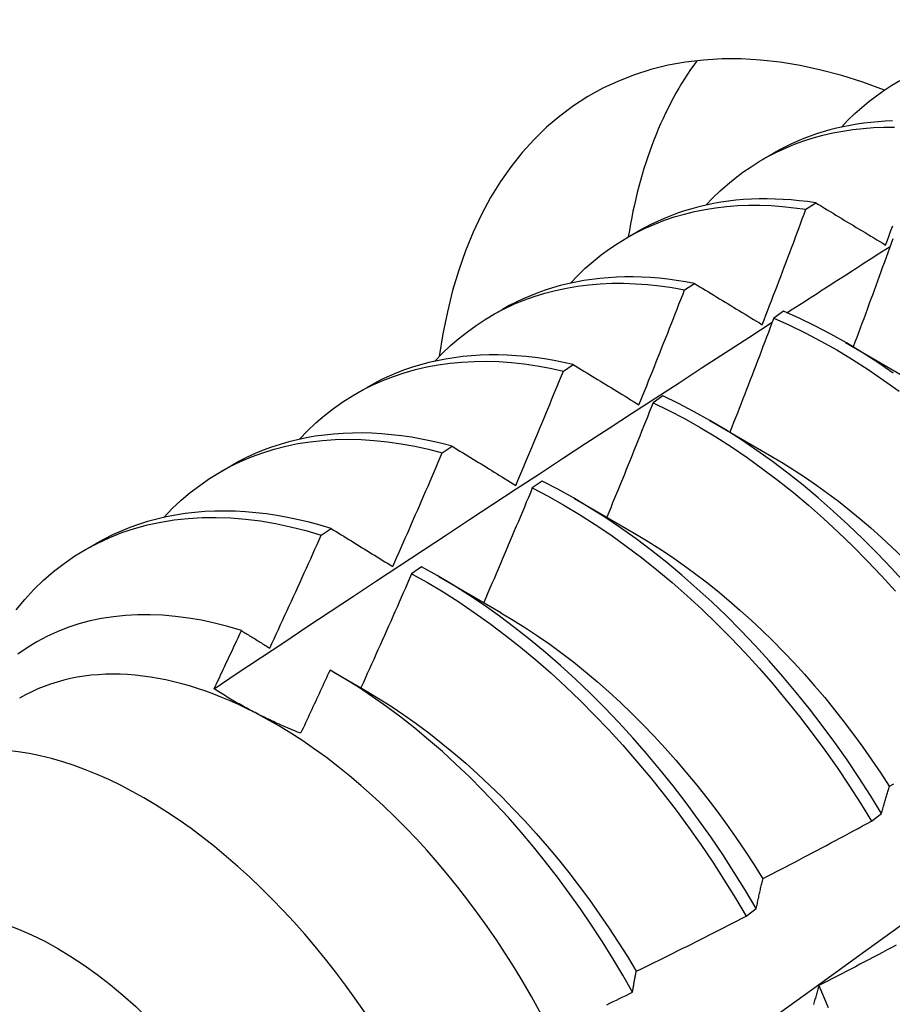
# Model space of a CAD drawing. Header units: inches. Extents: x 25 to 246, y 20 to 159.
# Tile 74 of 113: x 221.271 to 221.495, y 84.218 to 84.471. Entities that reach past the tile are written whole.
import ezdxf

# ---------------------------------------------------------------- set-up
doc = ezdxf.new("R2010")
doc.units = ezdxf.units.IN
doc.header["$MEASUREMENT"] = 0
doc.layers.add('Visible Edges(ANSI)', color=7, linetype='Continuous', lineweight=25)
doc.layers.add('Visible Tangent Edges(ANSI)', color=7, linetype='Continuous', lineweight=25)

msp = doc.modelspace()

# ---------------------------------------------------------------- linework, layer by layer
at = {"layer": 'Visible Edges(ANSI)'}
for p, q in [((221.46209, 84.43512), (221.4649, 84.43673)), ((221.47322, 84.42234), (221.47574, 84.424)), ((221.42729, 84.41508), (221.4301, 84.4167)), ((221.44206, 84.40165), (221.44458, 84.40333)), ((221.39249, 84.39504), (221.3953, 84.39666)), ((221.46747, 84.39616), (221.46496, 84.39441)), ((221.48336, 84.38817), (221.49931, 84.37894)), ((221.41093, 84.38081), (221.41345, 84.3825)), ((221.35769, 84.375), (221.36051, 84.37662)), ((221.43646, 84.37444), (221.43396, 84.37267)), ((221.44856, 84.36813), (221.46451, 84.3589)), ((221.37984, 84.35983), (221.38235, 84.36153)), ((221.32289, 84.35496), (221.32571, 84.35658)), ((221.40546, 84.35257), (221.40296, 84.35079)), ((221.41376, 84.34809), (221.42971, 84.33886)), ((221.34877, 84.33869), (221.35128, 84.3404)), ((221.2881, 84.33492), (221.29091, 84.33654)), ((221.37447, 84.33056), (221.37196, 84.32877)), ((221.37896, 84.32805), (221.39491, 84.31882)), ((221.35197, 84.30349), (221.36011, 84.29878)), ((221.49007, 84.26527), (221.49267, 84.26724)), ((221.45787, 84.24082), (221.46048, 84.2428))]:
    msp.add_line(p, q, dxfattribs=at)
at = {"layer": 'Visible Edges(ANSI)', "flags": 128}
for points in [[(221.48233, 84.44345), (221.48402, 84.44522), (221.48576, 84.44691), (221.48756, 84.44852), (221.48941, 84.45006), (221.49131, 84.45151), (221.49326, 84.45289), (221.49526, 84.45418), (221.49731, 84.4554)], [(221.49546, 84.44504), (221.4936, 84.44496), (221.49175, 84.44484), (221.48993, 84.44467), (221.48812, 84.44446), (221.48632, 84.4442), (221.48455, 84.4439), (221.4828, 84.44355), (221.48106, 84.44315), (221.47935, 84.44271), (221.47765, 84.44223), (221.47598, 84.4417), (221.47433, 84.44112), (221.4727, 84.4405), (221.47109, 84.43984), (221.46951, 84.43913), (221.46795, 84.43837), (221.46641, 84.43758), (221.4649, 84.43673)], [(221.44753, 84.42341), (221.44932, 84.42527), (221.45116, 84.42705), (221.45306, 84.42874), (221.45503, 84.43035), (221.45705, 84.43186), (221.45912, 84.43329), (221.46125, 84.43463), (221.46344, 84.43587), (221.46567, 84.43702), (221.46796, 84.43808), (221.4703, 84.43904), (221.47268, 84.43991), (221.47511, 84.44069), (221.47758, 84.44137), (221.4801, 84.44195), (221.48266, 84.44244), (221.48526, 84.44284), (221.48789, 84.44313), (221.49057, 84.44333), (221.49327, 84.44343), (221.49601, 84.44344)], [(221.47574, 84.424), (221.47362, 84.42431), (221.47151, 84.42456), (221.46942, 84.42475), (221.46735, 84.4249), (221.46529, 84.42499), (221.46324, 84.42503), (221.46122, 84.42501), (221.45921, 84.42494), (221.45722, 84.42482), (221.45525, 84.42465), (221.4533, 84.42442), (221.45138, 84.42414), (221.44947, 84.42381), (221.44758, 84.42342), (221.44572, 84.42298), (221.44389, 84.42249), (221.44207, 84.42195), (221.44028, 84.42135), (221.43852, 84.4207), (221.43678, 84.42), (221.43507, 84.41925), (221.43339, 84.41845), (221.43173, 84.4176), (221.4301, 84.4167)], [(221.41273, 84.40337), (221.41461, 84.40533), (221.41656, 84.40719), (221.41857, 84.40896), (221.42065, 84.41064), (221.42279, 84.41221), (221.42499, 84.41368), (221.42725, 84.41505), (221.42957, 84.41633), (221.43195, 84.41749), (221.43438, 84.41856), (221.43687, 84.41952), (221.43941, 84.42037), (221.442, 84.42113), (221.44463, 84.42177), (221.44732, 84.42231), (221.45004, 84.42274), (221.45281, 84.42306), (221.45562, 84.42328), (221.45847, 84.42339), (221.46136, 84.4234), (221.46427, 84.42329), (221.46723, 84.42308), (221.47021, 84.42276), (221.47322, 84.42234)], [(221.46201, 84.39272), (221.46248, 84.39395), (221.46296, 84.39518), (221.46343, 84.39642), (221.46391, 84.39765), (221.46438, 84.39888), (221.46485, 84.40011), (221.46533, 84.40135), (221.4658, 84.40258), (221.46627, 84.40381), (221.46674, 84.40505), (221.4672, 84.40628), (221.46767, 84.40752), (221.46814, 84.40875), (221.4686, 84.40999), (221.46907, 84.41122), (221.46953, 84.41245), (221.47, 84.41369), (221.47046, 84.41493), (221.47092, 84.41616), (221.47138, 84.4174), (221.47184, 84.41863), (221.4723, 84.41987), (221.47276, 84.4211), (221.47322, 84.42234)], [(221.47574, 84.424), (221.47648, 84.42356), (221.47722, 84.42311), (221.47796, 84.42266), (221.4787, 84.42221), (221.47944, 84.42176), (221.48018, 84.42132), (221.48093, 84.42087), (221.48167, 84.42042), (221.48242, 84.41997), (221.48316, 84.41951), (221.48391, 84.41906), (221.48466, 84.41861), (221.48541, 84.41816), (221.48616, 84.41771), (221.48691, 84.41725), (221.48766, 84.4168), (221.48841, 84.41635), (221.48917, 84.41589), (221.48992, 84.41544), (221.49067, 84.41498), (221.49143, 84.41453), (221.49219, 84.41407), (221.49294, 84.41362), (221.4937, 84.41316)], [(221.4937, 84.41316), (221.49416, 84.4144), (221.49461, 84.41563), (221.49507, 84.41687), (221.49552, 84.41811)], [(221.49554, 84.4148), (221.49511, 84.41359), (221.49467, 84.41238), (221.49424, 84.41117), (221.4938, 84.40996), (221.49336, 84.40875), (221.49293, 84.40754), (221.49249, 84.40633), (221.49205, 84.40512), (221.49161, 84.40392), (221.49117, 84.40271), (221.49073, 84.4015), (221.49028, 84.40029), (221.48984, 84.39908), (221.4894, 84.39787), (221.48895, 84.39666), (221.48851, 84.39546), (221.48806, 84.39425), (221.48761, 84.39304), (221.48717, 84.39183), (221.48672, 84.39063), (221.48627, 84.38942), (221.48582, 84.38821), (221.48537, 84.38701)], [(221.46834, 84.39577), (221.46945, 84.39649), (221.47055, 84.3972), (221.47165, 84.39791), (221.47276, 84.39862), (221.47386, 84.39933), (221.47496, 84.40004), (221.47607, 84.40076), (221.47717, 84.40147), (221.47828, 84.40218), (221.47938, 84.40289), (221.48048, 84.4036), (221.48159, 84.40431), (221.48269, 84.40502), (221.4838, 84.40573), (221.4849, 84.40644), (221.48601, 84.40715), (221.48711, 84.40786), (221.48821, 84.40857), (221.48932, 84.40928), (221.49042, 84.40999), (221.49153, 84.4107), (221.49263, 84.41141), (221.49374, 84.41212), (221.49484, 84.41283)], [(221.44458, 84.40333), (221.44228, 84.40375), (221.44001, 84.4041), (221.43774, 84.4044), (221.4355, 84.40464), (221.43327, 84.40481), (221.43106, 84.40493), (221.42887, 84.40498), (221.42669, 84.40498), (221.42454, 84.40491), (221.42241, 84.40478), (221.4203, 84.40459), (221.41822, 84.40434), (221.41616, 84.40403), (221.41412, 84.40366), (221.41211, 84.40323), (221.41013, 84.40274), (221.40817, 84.40218), (221.40624, 84.40157), (221.40434, 84.4009), (221.40247, 84.40017), (221.40063, 84.39938), (221.39882, 84.39853), (221.39705, 84.39762), (221.3953, 84.39666)], [(221.37794, 84.38333), (221.37991, 84.38539), (221.38196, 84.38734), (221.38408, 84.38918), (221.38627, 84.39092), (221.38853, 84.39255), (221.39086, 84.39406), (221.39326, 84.39547), (221.39572, 84.39676), (221.39824, 84.39795), (221.40082, 84.39901), (221.40346, 84.39996), (221.40615, 84.4008), (221.4089, 84.40152), (221.4117, 84.40212), (221.41456, 84.4026), (221.41745, 84.40297), (221.4204, 84.40322), (221.42338, 84.40335), (221.42641, 84.40336), (221.42947, 84.40325), (221.43257, 84.40303), (221.4357, 84.40269), (221.43887, 84.40223), (221.44206, 84.40165)], [(221.44458, 84.40333), (221.44529, 84.40289), (221.44601, 84.40246), (221.44673, 84.40202), (221.44745, 84.40158), (221.44817, 84.40114), (221.44889, 84.4007), (221.44961, 84.40026), (221.45033, 84.39982), (221.45106, 84.39938), (221.45178, 84.39894), (221.45251, 84.3985), (221.45323, 84.39806), (221.45396, 84.39762), (221.45469, 84.39717), (221.45541, 84.39673), (221.45614, 84.39629), (221.45687, 84.39584), (221.4576, 84.3954), (221.45834, 84.39495), (221.45907, 84.39451), (221.4598, 84.39406), (221.46054, 84.39361), (221.46127, 84.39317), (221.46201, 84.39272)], [(221.43034, 84.37215), (221.43084, 84.37338), (221.43134, 84.3746), (221.43183, 84.37583), (221.43233, 84.37706), (221.43282, 84.37829), (221.43332, 84.37951), (221.43381, 84.38074), (221.4343, 84.38197), (221.43479, 84.3832), (221.43528, 84.38443), (221.43577, 84.38566), (221.43626, 84.38689), (221.43675, 84.38812), (221.43724, 84.38935), (221.43772, 84.39057), (221.43821, 84.3918), (221.43869, 84.39304), (221.43918, 84.39427), (221.43966, 84.3955), (221.44014, 84.39673), (221.44062, 84.39796), (221.4411, 84.39919), (221.44158, 84.40042), (221.44206, 84.40165)], [(221.46496, 84.39441), (221.4645, 84.39319), (221.46404, 84.39197), (221.46358, 84.39075), (221.46312, 84.38953), (221.46265, 84.38831), (221.46219, 84.38709), (221.46172, 84.38587), (221.46126, 84.38465), (221.46079, 84.38343), (221.46033, 84.38221), (221.45986, 84.38099), (221.45939, 84.37977), (221.45892, 84.37855), (221.45845, 84.37733), (221.45798, 84.37611), (221.45751, 84.37489), (221.45704, 84.37367), (221.45656, 84.37246), (221.45609, 84.37124), (221.45561, 84.37002), (221.45514, 84.3688), (221.45466, 84.36759), (221.45419, 84.36637), (221.45371, 84.36515)], [(221.46496, 84.39441), (221.469, 84.3926), (221.47304, 84.39063), (221.47708, 84.3885), (221.48112, 84.38622), (221.48515, 84.38379), (221.48917, 84.38121), (221.49317, 84.37848), (221.49715, 84.37561)], [(221.49567, 84.38031), (221.49167, 84.38303), (221.48765, 84.3856), (221.48362, 84.38802), (221.47958, 84.39029), (221.47554, 84.3924), (221.4715, 84.39436), (221.46747, 84.39616)], [(221.32123, 84.29923), (221.32719, 84.30321), (221.33315, 84.30718), (221.33912, 84.31114), (221.34508, 84.3151), (221.35105, 84.31905), (221.35701, 84.323), (221.36298, 84.32695), (221.36895, 84.33089), (221.37492, 84.33483), (221.38089, 84.33876), (221.38686, 84.34269), (221.39283, 84.34661), (221.3988, 84.35053), (221.40478, 84.35444), (221.41075, 84.35835), (221.41672, 84.36226), (221.4227, 84.36616), (221.42868, 84.37005), (221.43466, 84.37394), (221.44063, 84.37783), (221.44661, 84.38171), (221.4526, 84.38559), (221.45858, 84.38946), (221.46456, 84.39333)], [(221.41345, 84.3825), (221.41098, 84.38305), (221.40853, 84.38353), (221.4061, 84.38393), (221.40368, 84.38427), (221.40128, 84.38454), (221.3989, 84.38475), (221.39654, 84.38488), (221.3942, 84.38494), (221.39188, 84.38494), (221.38959, 84.38486), (221.38732, 84.38472), (221.38508, 84.38451), (221.38286, 84.38422), (221.38067, 84.38387), (221.37851, 84.38345), (221.37638, 84.38297), (221.37428, 84.38241), (221.37221, 84.38178), (221.37017, 84.38109), (221.36817, 84.38033), (221.3662, 84.3795), (221.36426, 84.37861), (221.36237, 84.37764), (221.36051, 84.37662)], [(221.34314, 84.36329), (221.34521, 84.36544), (221.34736, 84.36748), (221.34959, 84.3694), (221.3519, 84.3712), (221.35428, 84.37288), (221.35674, 84.37444), (221.35927, 84.37587), (221.36187, 84.37719), (221.36454, 84.37838), (221.36727, 84.37944), (221.37006, 84.38038), (221.37292, 84.38118), (221.37583, 84.38186), (221.3788, 84.38241), (221.38182, 84.38284), (221.38489, 84.38313), (221.38801, 84.38329), (221.39117, 84.38333), (221.39438, 84.38323), (221.39762, 84.383), (221.4009, 84.38265), (221.40422, 84.38217), (221.40756, 84.38155), (221.41093, 84.38081)], [(221.41345, 84.3825), (221.41414, 84.38208), (221.41484, 84.38165), (221.41553, 84.38123), (221.41623, 84.3808), (221.41693, 84.38037), (221.41763, 84.37994), (221.41833, 84.37951), (221.41903, 84.37908), (221.41973, 84.37865), (221.42043, 84.37822), (221.42113, 84.37779), (221.42184, 84.37736), (221.42254, 84.37693), (221.42325, 84.3765), (221.42395, 84.37607), (221.42466, 84.37563), (221.42537, 84.3752), (221.42607, 84.37477), (221.42678, 84.37433), (221.42749, 84.3739), (221.42821, 84.37346), (221.42892, 84.37302), (221.42963, 84.37259), (221.43034, 84.37215)], [(221.39871, 84.35145), (221.39923, 84.35267), (221.39975, 84.35389), (221.40026, 84.35511), (221.40078, 84.35634), (221.4013, 84.35756), (221.40181, 84.35878), (221.40232, 84.36), (221.40284, 84.36122), (221.40335, 84.36245), (221.40386, 84.36367), (221.40437, 84.36489), (221.40488, 84.36612), (221.40539, 84.36734), (221.4059, 84.36856), (221.40641, 84.36979), (221.40691, 84.37101), (221.40742, 84.37224), (221.40792, 84.37346), (221.40843, 84.37469), (221.40893, 84.37591), (221.40943, 84.37714), (221.40993, 84.37836), (221.41043, 84.37959), (221.41093, 84.38081)], [(221.49876, 84.32624), (221.49517, 84.33018), (221.49152, 84.33402), (221.48782, 84.33775), (221.48406, 84.34136), (221.48025, 84.34486), (221.4764, 84.34824), (221.47251, 84.35149), (221.46858, 84.3546), (221.46462, 84.35759), (221.46064, 84.36044), (221.45664, 84.36314), (221.45262, 84.3657), (221.44858, 84.36812), (221.44454, 84.37038), (221.4405, 84.37249), (221.43646, 84.37444)], [(221.43396, 84.37267), (221.43347, 84.37145), (221.43298, 84.37022), (221.4325, 84.36899), (221.43201, 84.36777), (221.43152, 84.36654), (221.43103, 84.36531), (221.43054, 84.36409), (221.43005, 84.36286), (221.42956, 84.36164), (221.42906, 84.36041), (221.42857, 84.35918), (221.42807, 84.35796), (221.42758, 84.35674), (221.42708, 84.35551), (221.42659, 84.35429), (221.42609, 84.35306), (221.42559, 84.35184), (221.42509, 84.35061), (221.42459, 84.34939), (221.42409, 84.34817), (221.42359, 84.34694), (221.42309, 84.34572), (221.42258, 84.3445), (221.42208, 84.34328)], [(221.43396, 84.37267), (221.438, 84.37071), (221.44204, 84.36859), (221.44608, 84.36632), (221.45011, 84.3639), (221.45413, 84.36132), (221.45813, 84.35861), (221.46211, 84.35575), (221.46607, 84.35275), (221.46999, 84.34962), (221.47388, 84.34636), (221.47773, 84.34298), (221.48153, 84.33947), (221.48529, 84.33585), (221.48899, 84.33211), (221.49263, 84.32827), (221.49622, 84.32432)], [(221.38235, 84.36153), (221.37971, 84.36221), (221.37709, 84.36282), (221.37448, 84.36335), (221.37189, 84.3638), (221.36932, 84.36418), (221.36676, 84.36448), (221.36423, 84.3647), (221.36173, 84.36484), (221.35924, 84.36491), (221.35678, 84.36489), (221.35435, 84.3648), (221.35195, 84.36463), (221.34957, 84.36439), (221.34723, 84.36406), (221.34491, 84.36366), (221.34263, 84.36318), (221.34039, 84.36262), (221.33818, 84.36199), (221.336, 84.36127), (221.33386, 84.36049), (221.33176, 84.35962), (221.3297, 84.35868), (221.32768, 84.35767), (221.32571, 84.35658)], [(221.30834, 84.34325), (221.3105, 84.3455), (221.31276, 84.34762), (221.3151, 84.34961), (221.31753, 84.35147), (221.32004, 84.3532), (221.32262, 84.3548), (221.32529, 84.35627), (221.32803, 84.3576), (221.33085, 84.35879), (221.33373, 84.35984), (221.33668, 84.36076), (221.3397, 84.36153), (221.34278, 84.36217), (221.34591, 84.36266), (221.34911, 84.36301), (221.35235, 84.36322), (221.35565, 84.36329), (221.35899, 84.36322), (221.36237, 84.363), (221.3658, 84.36265), (221.36926, 84.36215), (221.37276, 84.36152), (221.37628, 84.36074), (221.37984, 84.35983)], [(221.38235, 84.36153), (221.38302, 84.36111), (221.38369, 84.3607), (221.38437, 84.36028), (221.38504, 84.35987), (221.38572, 84.35945), (221.38639, 84.35904), (221.38707, 84.35862), (221.38775, 84.3582), (221.38843, 84.35778), (221.38911, 84.35737), (221.38979, 84.35695), (221.39047, 84.35653), (221.39115, 84.35611), (221.39183, 84.35569), (221.39252, 84.35527), (221.3932, 84.35484), (221.39389, 84.35442), (221.39457, 84.354), (221.39526, 84.35358), (221.39595, 84.35315), (221.39664, 84.35273), (221.39733, 84.3523), (221.39802, 84.35188), (221.39871, 84.35145)], [(221.42095, 84.18324), (221.43225, 84.19137), (221.44355, 84.1995), (221.45483, 84.20762), (221.4661, 84.21575), (221.47737, 84.22388), (221.48862, 84.232), (221.49987, 84.24013), (221.5111, 84.24825), (221.52232, 84.25637), (221.53354, 84.26449), (221.54474, 84.27261), (221.55594, 84.28073), (221.56712, 84.28884), (221.5783, 84.29696), (221.58946, 84.30507), (221.60062, 84.31317), (221.61177, 84.32128), (221.6229, 84.32938), (221.63403, 84.33748), (221.64515, 84.34558), (221.65626, 84.35367), (221.66737, 84.36176)], [(221.3671, 84.33062), (221.36764, 84.33184), (221.36818, 84.33305), (221.36872, 84.33427), (221.36926, 84.33548), (221.36979, 84.33669), (221.37033, 84.33791), (221.37087, 84.33912), (221.3714, 84.34034), (221.37193, 84.34156), (221.37247, 84.34277), (221.373, 84.34399), (221.37353, 84.3452), (221.37406, 84.34642), (221.37459, 84.34764), (221.37512, 84.34886), (221.37565, 84.35007), (221.37617, 84.35129), (221.3767, 84.35251), (221.37722, 84.35373), (221.37775, 84.35495), (221.37827, 84.35617), (221.3788, 84.35739), (221.37932, 84.35861), (221.37984, 84.35983)], [(221.46451, 84.35888), (221.46738, 84.35718), (221.47024, 84.35539), (221.4731, 84.35351), (221.47594, 84.35155), (221.47876, 84.3495), (221.48158, 84.34737), (221.48437, 84.34517), (221.48714, 84.34288), (221.48989, 84.34053), (221.49262, 84.3381), (221.49532, 84.33561), (221.49799, 84.33304)], [(221.49267, 84.26724), (221.4898, 84.27187), (221.48684, 84.27644), (221.48379, 84.28095), (221.48065, 84.2854), (221.47742, 84.28978), (221.47412, 84.29407), (221.47073, 84.29829), (221.46728, 84.30241), (221.46375, 84.30644), (221.46016, 84.31038), (221.45651, 84.3142), (221.4528, 84.31793), (221.44903, 84.32153), (221.44522, 84.32502), (221.44137, 84.32839), (221.43747, 84.33164), (221.43355, 84.33475), (221.42959, 84.33772), (221.4256, 84.34056), (221.4216, 84.34326), (221.41758, 84.34581), (221.41354, 84.34822), (221.4095, 84.35047), (221.40546, 84.35257)], [(221.40296, 84.35079), (221.40245, 84.34957), (221.40194, 84.34834), (221.40142, 84.34711), (221.40091, 84.34588), (221.4004, 84.34465), (221.39988, 84.34343), (221.39937, 84.3422), (221.39885, 84.34097), (221.39833, 84.33975), (221.39782, 84.33852), (221.3973, 84.3373), (221.39678, 84.33607), (221.39626, 84.33485), (221.39574, 84.33362), (221.39522, 84.3324), (221.39469, 84.33117), (221.39417, 84.32995), (221.39365, 84.32872), (221.39312, 84.3275), (221.3926, 84.32628), (221.39207, 84.32505), (221.39154, 84.32383), (221.39101, 84.32261), (221.39049, 84.32138)], [(221.40296, 84.35079), (221.407, 84.34868), (221.41104, 84.34642), (221.41507, 84.34401), (221.41909, 84.34144), (221.4231, 84.33873), (221.42708, 84.33588), (221.43103, 84.3329), (221.43496, 84.32977), (221.43885, 84.32652), (221.4427, 84.32314), (221.44651, 84.31964), (221.45027, 84.31603), (221.45397, 84.3123), (221.45762, 84.30846), (221.46121, 84.30452), (221.46473, 84.30048), (221.46818, 84.29635), (221.47156, 84.29213), (221.47486, 84.28783), (221.47808, 84.28345), (221.48121, 84.27899), (221.48426, 84.27448), (221.48721, 84.2699), (221.49007, 84.26527)], [(221.35128, 84.3404), (221.34847, 84.34123), (221.34567, 84.34198), (221.34289, 84.34265), (221.34012, 84.34322), (221.33738, 84.34372), (221.33465, 84.34412), (221.33195, 84.34444), (221.32927, 84.34467), (221.32662, 84.34481), (221.324, 84.34487), (221.3214, 84.34484), (221.31883, 84.34472), (221.3163, 84.34451), (221.3138, 84.34422), (221.31133, 84.34384), (221.3089, 84.34337), (221.3065, 84.34282), (221.30415, 84.34218), (221.30183, 84.34145), (221.29956, 84.34064), (221.29733, 84.33974), (221.29514, 84.33876), (221.293, 84.33769), (221.29091, 84.33654)], [(221.27037, 84.3195), (221.27262, 84.32219), (221.27498, 84.32473), (221.27745, 84.32712), (221.28003, 84.32935), (221.28271, 84.33142), (221.2855, 84.33333), (221.28838, 84.33508), (221.29135, 84.33666), (221.29442, 84.33808), (221.29758, 84.33933), (221.30081, 84.3404), (221.30413, 84.34131), (221.30753, 84.34204), (221.311, 84.3426), (221.31454, 84.34299), (221.31814, 84.34321), (221.3218, 84.34325), (221.32552, 84.34311), (221.32929, 84.3428), (221.33311, 84.34232), (221.33697, 84.34167), (221.34087, 84.34085), (221.34481, 84.33985), (221.34877, 84.33869)], [(221.33551, 84.30967), (221.33607, 84.31088), (221.33664, 84.31208), (221.3372, 84.31329), (221.33776, 84.31449), (221.33831, 84.3157), (221.33887, 84.31691), (221.33943, 84.31811), (221.33999, 84.31932), (221.34054, 84.32053), (221.3411, 84.32174), (221.34165, 84.32295), (221.3422, 84.32416), (221.34275, 84.32536), (221.3433, 84.32657), (221.34385, 84.32778), (221.3444, 84.32899), (221.34495, 84.3302), (221.3455, 84.33142), (221.34605, 84.33263), (221.34659, 84.33384), (221.34714, 84.33505), (221.34768, 84.33626), (221.34823, 84.33747), (221.34877, 84.33869)], [(221.35128, 84.3404), (221.35193, 84.34), (221.35258, 84.3396), (221.35323, 84.3392), (221.35388, 84.33879), (221.35453, 84.33839), (221.35519, 84.33799), (221.35584, 84.33758), (221.3565, 84.33718), (221.35716, 84.33677), (221.35781, 84.33637), (221.35847, 84.33596), (221.35913, 84.33555), (221.35979, 84.33514), (221.36045, 84.33474), (221.36111, 84.33433), (221.36177, 84.33392), (221.36244, 84.33351), (221.3631, 84.3331), (221.36376, 84.33269), (221.36443, 84.33228), (221.3651, 84.33186), (221.36576, 84.33145), (221.36643, 84.33104), (221.3671, 84.33062)], [(221.4297, 84.33883), (221.43271, 84.33703), (221.43571, 84.33514), (221.43869, 84.33316), (221.44167, 84.33109), (221.44463, 84.32893), (221.44758, 84.32668), (221.4505, 84.32435), (221.4534, 84.32194), (221.45627, 84.31945), (221.45912, 84.31689), (221.46194, 84.31425), (221.46472, 84.31153), (221.46747, 84.30875), (221.47017, 84.3059), (221.47284, 84.30298), (221.47546, 84.3), (221.47804, 84.29696), (221.48057, 84.29386), (221.48305, 84.2907), (221.48547, 84.2875), (221.48785, 84.28424), (221.49016, 84.28094), (221.49242, 84.2776), (221.49463, 84.27422)], [(221.37196, 84.32877), (221.37143, 84.32755), (221.37089, 84.32633), (221.37036, 84.3251), (221.36982, 84.32388), (221.36928, 84.32266), (221.36875, 84.32143), (221.36821, 84.32021), (221.36767, 84.31899), (221.36713, 84.31777), (221.36659, 84.31654), (221.36604, 84.31532), (221.3655, 84.3141), (221.36496, 84.31288), (221.36441, 84.31166), (221.36387, 84.31044), (221.36332, 84.30922), (221.36278, 84.308), (221.36223, 84.30678), (221.36168, 84.30556), (221.36113, 84.30434), (221.36058, 84.30313), (221.36003, 84.30191), (221.35948, 84.30069), (221.35893, 84.29947)], [(221.37196, 84.32877), (221.376, 84.32652), (221.38003, 84.32411), (221.38406, 84.32156), (221.38806, 84.31886), (221.39204, 84.31602), (221.396, 84.31304), (221.39993, 84.30992), (221.40382, 84.30668), (221.40768, 84.30331), (221.41149, 84.29982), (221.41525, 84.29621), (221.41896, 84.29248), (221.42261, 84.28865), (221.4262, 84.28472), (221.42972, 84.28068), (221.43318, 84.27656), (221.43656, 84.27234), (221.43987, 84.26804), (221.44309, 84.26367), (221.44623, 84.25922), (221.44928, 84.25471), (221.45224, 84.25013), (221.45511, 84.2455), (221.45787, 84.24082)], [(221.46048, 84.2428), (221.4577, 84.24748), (221.45483, 84.2521), (221.45187, 84.25667), (221.44881, 84.26118), (221.44566, 84.26562), (221.44243, 84.26999), (221.43912, 84.27429), (221.43573, 84.27849), (221.43227, 84.28261), (221.42874, 84.28664), (221.42514, 84.29057), (221.42149, 84.29439), (221.41778, 84.2981), (221.41401, 84.30171), (221.4102, 84.30519), (221.40634, 84.30855), (221.40244, 84.31178), (221.39851, 84.31489), (221.39455, 84.31786), (221.39057, 84.32069), (221.38656, 84.32338), (221.38254, 84.32592), (221.37851, 84.32832), (221.37447, 84.33056)], [(221.39491, 84.31876), (221.39805, 84.31689), (221.40119, 84.31491), (221.40432, 84.31284), (221.40743, 84.31067), (221.41052, 84.3084), (221.41359, 84.30604), (221.41664, 84.30359), (221.41966, 84.30105), (221.42265, 84.29841), (221.4256, 84.2957), (221.42852, 84.2929), (221.43141, 84.29001), (221.43425, 84.28705), (221.43705, 84.28402), (221.4398, 84.28092), (221.44251, 84.27775), (221.44517, 84.27452), (221.44777, 84.27123), (221.45032, 84.26789), (221.45281, 84.26449), (221.45525, 84.26105), (221.45762, 84.25756), (221.45993, 84.25403), (221.46217, 84.25046)], [(221.32826, 84.31416), (221.3248, 84.31519), (221.32138, 84.31608), (221.31798, 84.31681), (221.31462, 84.3174), (221.3113, 84.31783), (221.30802, 84.31812), (221.30479, 84.31825), (221.3016, 84.31823), (221.29846, 84.31807), (221.29538, 84.31774), (221.29235, 84.31727), (221.2894, 84.31664), (221.28651, 84.31587), (221.2837, 84.31494), (221.28096, 84.31387), (221.27831, 84.31265), (221.27573, 84.31128), (221.27323, 84.30976), (221.27081, 84.30811)], [(221.32122, 84.29924), (221.32152, 84.29986), (221.32182, 84.30048), (221.32211, 84.3011), (221.32241, 84.30172), (221.3227, 84.30234), (221.323, 84.30296), (221.32329, 84.30359), (221.32358, 84.30421), (221.32388, 84.30483), (221.32417, 84.30545), (221.32446, 84.30607), (221.32476, 84.30669), (221.32505, 84.30732), (221.32534, 84.30794), (221.32564, 84.30856), (221.32593, 84.30918), (221.32622, 84.3098), (221.32651, 84.31043), (221.3268, 84.31105), (221.3271, 84.31167), (221.32739, 84.31229), (221.32768, 84.31292), (221.32797, 84.31354), (221.32826, 84.31416)], [(221.32826, 84.31416), (221.32856, 84.31398), (221.32886, 84.31379), (221.32916, 84.31361), (221.32946, 84.31342), (221.32976, 84.31323), (221.33006, 84.31305), (221.33036, 84.31286), (221.33067, 84.31267), (221.33097, 84.31249), (221.33127, 84.3123), (221.33157, 84.31211), (221.33187, 84.31193), (221.33218, 84.31174), (221.33248, 84.31155), (221.33278, 84.31136), (221.33308, 84.31118), (221.33339, 84.31099), (221.33369, 84.3108), (221.33399, 84.31061), (221.3343, 84.31042), (221.3346, 84.31024), (221.3349, 84.31005), (221.33521, 84.30986), (221.33551, 84.30967)], [(221.351, 84.30405), (221.35069, 84.30338), (221.35038, 84.3027), (221.35006, 84.30202), (221.34975, 84.30134), (221.34944, 84.30066), (221.34913, 84.29999), (221.34882, 84.29931), (221.3485, 84.29863), (221.34819, 84.29795), (221.34788, 84.29728), (221.34756, 84.2966), (221.34725, 84.29592), (221.34694, 84.29525), (221.34662, 84.29457), (221.34631, 84.29389), (221.34599, 84.29322), (221.34568, 84.29254), (221.34536, 84.29187), (221.34505, 84.29119), (221.34473, 84.29051), (221.34441, 84.28984), (221.3441, 84.28916), (221.34378, 84.28849), (221.34346, 84.28781)], [(221.42868, 84.22131), (221.42618, 84.22568), (221.4236, 84.23001), (221.42094, 84.23429), (221.41818, 84.23852), (221.41535, 84.24269), (221.41243, 84.24679), (221.40944, 84.25083), (221.40638, 84.25479), (221.40325, 84.25866), (221.40007, 84.26245), (221.39683, 84.26614), (221.39353, 84.26973), (221.39019, 84.27323), (221.38679, 84.27662), (221.38334, 84.27991), (221.37986, 84.28309), (221.37633, 84.28616), (221.37276, 84.28911), (221.36917, 84.29194), (221.36557, 84.29463), (221.36194, 84.29719), (221.3583, 84.29962), (221.35465, 84.3019), (221.351, 84.30405)], [(221.33174, 84.29311), (221.33127, 84.29335), (221.33081, 84.29359), (221.33034, 84.29384), (221.32988, 84.29408), (221.32943, 84.29433), (221.32898, 84.29458), (221.32852, 84.29482), (221.32808, 84.29507), (221.32763, 84.29533), (221.32719, 84.29558), (221.32674, 84.29583), (221.32631, 84.29609), (221.32587, 84.29634), (221.32543, 84.2966), (221.325, 84.29686), (221.32457, 84.29712), (221.32415, 84.29738), (221.32372, 84.29764), (221.3233, 84.2979), (221.32288, 84.29817), (221.32246, 84.29843), (221.32205, 84.2987), (221.32164, 84.29897), (221.32122, 84.29924)], [(221.36012, 84.29875), (221.3634, 84.2968), (221.36667, 84.29474), (221.36992, 84.29257), (221.37316, 84.29028), (221.37638, 84.28789), (221.37957, 84.28539), (221.38274, 84.2828), (221.38588, 84.2801), (221.38898, 84.27731), (221.39205, 84.27443), (221.39509, 84.27147), (221.39808, 84.26842), (221.40102, 84.26529), (221.40392, 84.26208), (221.40677, 84.25881), (221.40957, 84.25546), (221.4123, 84.25206), (221.41498, 84.24859), (221.4176, 84.24506), (221.42015, 84.24148), (221.42263, 84.23785), (221.42504, 84.23418), (221.42738, 84.23046), (221.42964, 84.2267)], [(221.34346, 84.28781), (221.34295, 84.28801), (221.34244, 84.28822), (221.34193, 84.28843), (221.34142, 84.28864), (221.34092, 84.28885), (221.34041, 84.28906), (221.33991, 84.28927), (221.33941, 84.28948), (221.33892, 84.2897), (221.33842, 84.28992), (221.33793, 84.29014), (221.33744, 84.29036), (221.33696, 84.29058), (221.33647, 84.2908), (221.33599, 84.29102), (221.33551, 84.29125), (221.33503, 84.29148), (221.33455, 84.29171), (221.33408, 84.29194), (221.3336, 84.29217), (221.33313, 84.2924), (221.33267, 84.29264), (221.3322, 84.29287), (221.33174, 84.29311)], [(221.49267, 84.26724), (221.49275, 84.26754), (221.49283, 84.26785), (221.49291, 84.26815), (221.49299, 84.26845), (221.49307, 84.26875), (221.49315, 84.26905), (221.49323, 84.26935), (221.49331, 84.26964), (221.49339, 84.26994), (221.49347, 84.27023), (221.49356, 84.27052), (221.49364, 84.27082), (221.49372, 84.27111), (221.49381, 84.2714), (221.49389, 84.27169), (221.49398, 84.27197), (221.49406, 84.27226), (221.49415, 84.27255), (221.49423, 84.27283), (221.49432, 84.27311), (221.49441, 84.27339), (221.49449, 84.27367), (221.49458, 84.27395), (221.49467, 84.27423)], [(221.49467, 84.27423), (221.49582, 84.27486)], [(221.4622, 84.25049), (221.46336, 84.25109), (221.46453, 84.25169), (221.4657, 84.2523), (221.46687, 84.25291), (221.46803, 84.25352), (221.4692, 84.25412), (221.47036, 84.25473), (221.47152, 84.25535), (221.47269, 84.25596), (221.47385, 84.25657), (221.47501, 84.25719), (221.47617, 84.2578), (221.47734, 84.25842), (221.4785, 84.25903), (221.47966, 84.25965), (221.48082, 84.26027), (221.48197, 84.26089), (221.48313, 84.26151), (221.48429, 84.26214), (221.48545, 84.26276), (221.4866, 84.26339), (221.48776, 84.26401), (221.48892, 84.26464), (221.49007, 84.26527)], [(221.46048, 84.2428), (221.46054, 84.24313), (221.46061, 84.24347), (221.46068, 84.2438), (221.46075, 84.24413), (221.46082, 84.24445), (221.46089, 84.24478), (221.46096, 84.24511), (221.46103, 84.24543), (221.4611, 84.24576), (221.46117, 84.24608), (221.46124, 84.2464), (221.46131, 84.24672), (221.46138, 84.24704), (221.46145, 84.24736), (221.46153, 84.24768), (221.4616, 84.248), (221.46167, 84.24831), (221.46175, 84.24863), (221.46182, 84.24894), (221.4619, 84.24925), (221.46197, 84.24956), (221.46205, 84.24987), (221.46212, 84.25018), (221.4622, 84.25049)], [(221.42965, 84.2267), (221.43083, 84.22728), (221.43201, 84.22786), (221.43319, 84.22843), (221.43438, 84.22901), (221.43556, 84.22959), (221.43673, 84.23018), (221.43791, 84.23076), (221.43909, 84.23134), (221.44027, 84.23193), (221.44145, 84.23251), (221.44262, 84.2331), (221.4438, 84.23369), (221.44498, 84.23428), (221.44615, 84.23487), (221.44732, 84.23546), (221.4485, 84.23605), (221.44967, 84.23664), (221.45084, 84.23724), (221.45202, 84.23783), (221.45319, 84.23843), (221.45436, 84.23903), (221.45553, 84.23962), (221.4567, 84.24022), (221.45787, 84.24082)], [(221.49641, 84.23341), (221.49525, 84.23279), (221.49409, 84.23217), (221.49292, 84.23156), (221.49176, 84.23094), (221.49059, 84.23033), (221.48943, 84.22971), (221.48826, 84.2291), (221.4871, 84.22849), (221.48593, 84.22788), (221.48476, 84.22727), (221.4836, 84.22666), (221.48243, 84.22605), (221.48126, 84.22545), (221.48009, 84.22484), (221.47892, 84.22424), (221.47775, 84.22363), (221.47658, 84.22303)], [(221.42868, 84.22131), (221.42872, 84.22154), (221.42875, 84.22177), (221.42879, 84.222), (221.42883, 84.22223), (221.42887, 84.22246), (221.42891, 84.22269), (221.42895, 84.22291), (221.42899, 84.22314), (221.42903, 84.22337), (221.42907, 84.22359), (221.42911, 84.22382), (221.42915, 84.22404), (221.42919, 84.22427), (221.42923, 84.22449), (221.42928, 84.22471), (221.42932, 84.22494), (221.42936, 84.22516), (221.4294, 84.22538), (221.42944, 84.2256), (221.42948, 84.22582), (221.42952, 84.22604), (221.42957, 84.22626), (221.42961, 84.22648), (221.42965, 84.2267)], [(221.47658, 84.22303), (221.47648, 84.22272), (221.47639, 84.2224), (221.47629, 84.22208), (221.4762, 84.22176), (221.4761, 84.22144), (221.47601, 84.22112), (221.47591, 84.2208), (221.47582, 84.22048), (221.47573, 84.22015), (221.47564, 84.21983), (221.47554, 84.2195), (221.47545, 84.21918), (221.47536, 84.21885), (221.47527, 84.21852), (221.47518, 84.21819)], [(221.47656, 84.22304), (221.47777, 84.22022), (221.47893, 84.21739)], [(221.42207, 84.21811), (221.42289, 84.21851), (221.42372, 84.21891), (221.42455, 84.21931), (221.42537, 84.21971), (221.4262, 84.22011), (221.42703, 84.22051), (221.42785, 84.22091), (221.42868, 84.22131)]]:
    msp.add_lwpolyline(points, dxfattribs=at)
at = {"layer": 'Visible Edges(ANSI)'}
for centre, major_axis, start_param, end_param in [((221.5155, 84.28287), (-0.09731, 0.16898), 5.66088, 6.92512), ((221.56358, 84.31056), (-0.09731, 0.16898), 0.24866, 0.621041), ((221.33663, 84.18342), (-0.06533, 0.11344), 5.552669, 6.283185), ((221.33663, 84.18342), (0.06533, -0.11344), 1.363879, 2.411076)]:
    msp.add_ellipse(centre, major_axis=major_axis, ratio=0.578093, start_param=start_param, end_param=end_param, dxfattribs=at)
at = {"layer": 'Visible Tangent Edges(ANSI)'}
msp.add_ellipse((221.30323, 84.16418), major_axis=(0.06533, -0.11344), ratio=0.578093, start_param=0, end_param=3.141593, dxfattribs=at)
msp.add_ellipse((221.28096, 84.15135), major_axis=(0.04961, -0.08615), ratio=0.578093, dxfattribs=at)

doc.saveas('drawing.dxf')
